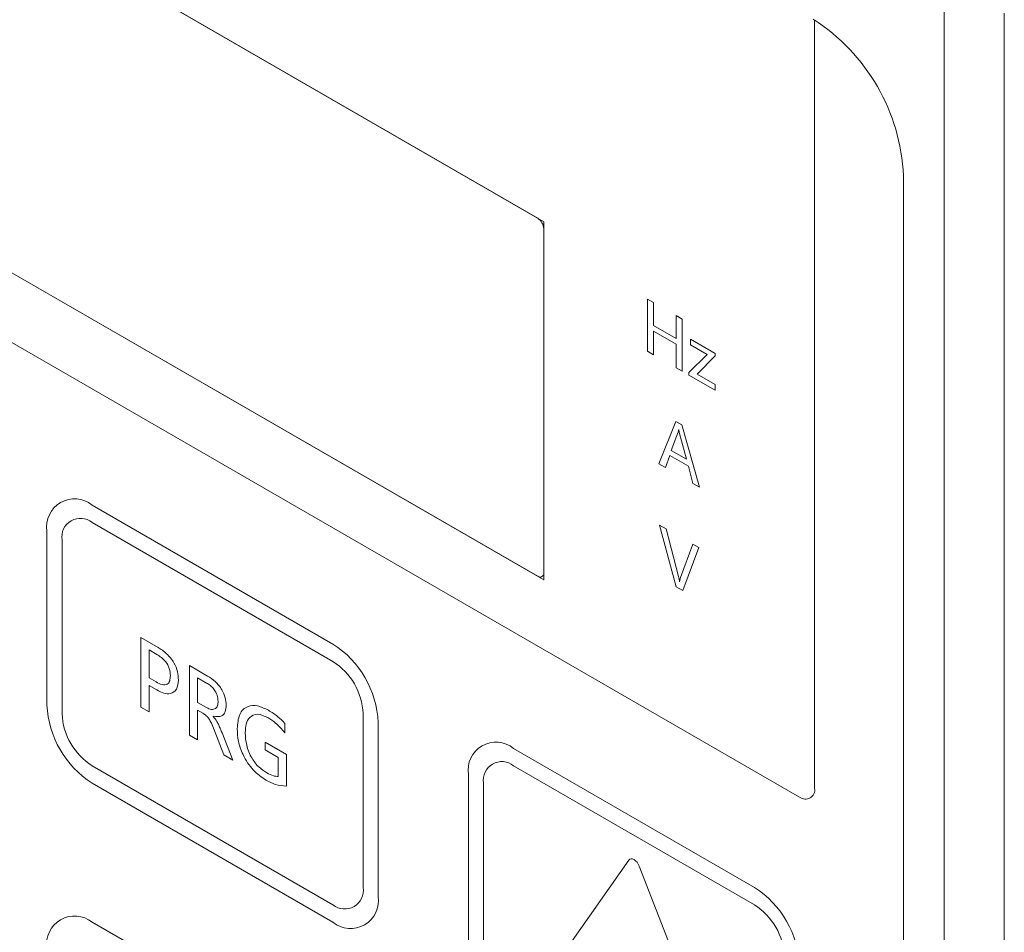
# Model space of a CAD drawing. Header units: millimetres. Extents: x -420 to 420, y -297 to 297.
# Tile 125 of 146: x 233 to 256, y 138 to 159. Entities that reach past the tile are written whole.
import ezdxf

# ---------------------------------------------------------------- set-up
doc = ezdxf.new("R2010")
doc.units = ezdxf.units.MM
doc.header["$MEASUREMENT"] = 0
doc.layers.add('layer 1', color=7, linetype='Continuous')

msp = doc.modelspace()

# ---------------------------------------------------------------- linework, layer by layer
at = {"layer": 'layer 1', "lineweight": 9}
for points in [[(244.9784, 154.5673), (244.9784, 154.5673), (219.5225, 169.2626), (219.5225, 169.2626)], [(244.837, 154.6489), (244.837, 154.6489), (219.664, 169.181), (219.664, 169.181)], [(213.5121, 162.6889), (213.5121, 162.6889), (250.9888, 141.0541), (250.9888, 141.0541)], [(219.5225, 160.8522), (219.5225, 160.8522), (244.9784, 146.1569), (244.9784, 146.1569)], [(219.664, 160.7706), (219.664, 160.7706), (244.837, 146.2385), (244.837, 146.2385)], [(254.3829, 42.2938), (254.3829, 42.2938), (254.3829, 159.8757), (254.3829, 159.8757)], [(255.7971, 159.4674), (255.7971, 159.4674), (255.7971, 42.7021), (255.7971, 42.7021)], [(253.4283, 155.65), (253.3602, 157.1467), (252.5691, 158.5169), (251.307, 159.3242)], [(251.3424, 150.4852), (251.3424, 150.4852), (251.3424, 159.3035), (251.3424, 159.3035)], [(253.4283, 109.6788), (253.4283, 109.6788), (253.4283, 155.65), (253.4283, 155.65)], [(244.9784, 154.404), (244.9739, 154.5037), (244.9211, 154.5951), (244.837, 154.6489)], [(244.9784, 146.1569), (244.9784, 146.1569), (244.9784, 154.5673), (244.9784, 154.5673)], [(244.9784, 146.3202), (244.9784, 146.3202), (244.9784, 154.404), (244.9784, 154.404)], [(247.4166, 152.7514), (247.4166, 152.7514), (247.5589, 152.6693), (247.5589, 152.6693)], [(247.4166, 151.5266), (247.4166, 151.5266), (247.4166, 152.7514), (247.4166, 152.7514)], [(247.5589, 152.6693), (247.5589, 152.6693), (247.5589, 152.1316), (247.5589, 152.1316)], [(248.0892, 151.8254), (248.0892, 151.8254), (248.0892, 152.3632), (248.0892, 152.3632)], [(248.0892, 152.3632), (248.0892, 152.3632), (248.2315, 152.281), (248.2315, 152.281)], [(248.2315, 152.281), (248.2315, 152.281), (248.2315, 151.0562), (248.2315, 151.0562)], [(247.5589, 152.1316), (247.5589, 152.1316), (248.0892, 151.8254), (248.0892, 151.8254)], [(247.5589, 151.9972), (247.5589, 151.9972), (247.5589, 151.4445), (247.5589, 151.4445)], [(248.0892, 151.691), (248.0892, 151.691), (247.5589, 151.9972), (247.5589, 151.9972)], [(248.4255, 151.8105), (248.4255, 151.8105), (249.0076, 151.4745), (249.0076, 151.4745)], [(248.4255, 151.6761), (248.4255, 151.6761), (248.4255, 151.8105), (248.4255, 151.8105)], [(247.5589, 151.4445), (247.5589, 151.4445), (247.4166, 151.5266), (247.4166, 151.5266)], [(248.0892, 151.1383), (248.0892, 151.1383), (248.0892, 151.691), (248.0892, 151.691)], [(248.8172, 151.45), (248.8172, 151.45), (248.4255, 151.6761), (248.4255, 151.6761)], [(248.3867, 151.0245), (248.3867, 151.0245), (248.8172, 151.45), (248.8172, 151.45)], [(249.0076, 151.4173), (249.0076, 151.4173), (248.5797, 150.9896), (248.5797, 150.9896)], [(249.0076, 151.4745), (249.0076, 151.4745), (249.0076, 151.4173), (249.0076, 151.4173)], [(248.2315, 151.0562), (248.2315, 151.0562), (248.0892, 151.1383), (248.0892, 151.1383)], [(248.3867, 150.9666), (248.3867, 150.9666), (248.3867, 151.0245), (248.3867, 151.0245)], [(249.0076, 150.6082), (249.0076, 150.6082), (248.3867, 150.9666), (248.3867, 150.9666)], [(248.5797, 150.9896), (248.5797, 150.9896), (249.0076, 150.7426), (249.0076, 150.7426)], [(249.0076, 150.7426), (249.0076, 150.7426), (249.0076, 150.6082), (249.0076, 150.6082)], [(251.3424, 142.8913), (251.3424, 142.8913), (251.3424, 150.4852), (251.3424, 150.4852)], [(247.6818, 148.8831), (247.6818, 148.8831), (248.0828, 149.8764), (248.0828, 149.8764)], [(248.0828, 149.8764), (248.0828, 149.8764), (248.225, 149.7943), (248.225, 149.7943)], [(248.1527, 149.6867), (248.1527, 149.6867), (248.1493, 149.6887), (248.1493, 149.6887)], [(248.225, 149.7943), (248.225, 149.7943), (248.639, 148.3305), (248.639, 148.3305)], [(248.1323, 149.6126), (248.1323, 149.6126), (247.974, 149.1924), (247.974, 149.1924)], [(248.3287, 148.9876), (248.3287, 148.9876), (248.1691, 149.5914), (248.1691, 149.5914)], [(247.974, 149.1924), (247.974, 149.1924), (248.3287, 148.9876), (248.3287, 148.9876)], [(247.9383, 149.0786), (247.9383, 149.0786), (247.837, 148.7935), (247.837, 148.7935)], [(248.3764, 148.8256), (248.3764, 148.8256), (247.9383, 149.0786), (247.9383, 149.0786)], [(247.837, 148.7935), (247.837, 148.7935), (247.6818, 148.8831), (247.6818, 148.8831)], [(248.4837, 148.4201), (248.4837, 148.4201), (248.3764, 148.8256), (248.3764, 148.8256)], [(248.639, 148.3305), (248.639, 148.3305), (248.4837, 148.4201), (248.4837, 148.4201)], [(240.0286, 144.6458), (240.0286, 144.6458), (234.3718, 147.9115), (234.3718, 147.9115)], [(240.0286, 144.2376), (240.0286, 144.2376), (234.3718, 147.5032), (234.3718, 147.5032)], [(247.7012, 147.443), (247.7012, 147.443), (247.8564, 147.3534), (247.8564, 147.3534)], [(248.0892, 145.9941), (248.0892, 145.9941), (247.7012, 147.443), (247.7012, 147.443)], [(247.8564, 147.3534), (247.8564, 147.3534), (248.146, 146.2349), (248.146, 146.2349)], [(233.3111, 147.299), (233.3111, 147.299), (233.3111, 143.2163), (233.3111, 143.2163)], [(233.6647, 147.0949), (233.6647, 147.0949), (233.6647, 143.0122), (233.6647, 143.0122)], [(248.1941, 146.2087), (248.1941, 146.2087), (248.4773, 146.9949), (248.4773, 146.9949)], [(248.6196, 146.9128), (248.6196, 146.9128), (248.2444, 145.9045), (248.2444, 145.9045)], [(248.4773, 146.9949), (248.4773, 146.9949), (248.6196, 146.9128), (248.6196, 146.9128)], [(248.2444, 145.9045), (248.2444, 145.9045), (248.0892, 145.9941), (248.0892, 145.9941)], [(248.1674, 146.1133), (248.1674, 146.1133), (248.1707, 146.1114), (248.1707, 146.1114)], [(235.5187, 144.7998), (235.5187, 144.7998), (235.9186, 144.5689), (235.9186, 144.5689)], [(235.5187, 143.1667), (235.5187, 143.1667), (235.5187, 144.7998), (235.5187, 144.7998)], [(241.0893, 142.8087), (241.0552, 143.5571), (240.6597, 144.2422), (240.0286, 144.6458)], [(235.7084, 144.511), (235.7084, 144.511), (235.7084, 143.8538), (235.7084, 143.8538)], [(235.8914, 144.4054), (235.8914, 144.4054), (235.7084, 144.511), (235.7084, 144.511)], [(236.657, 144.1427), (236.657, 144.1427), (237.0835, 143.8964), (237.0835, 143.8964)], [(236.657, 142.5096), (236.657, 142.5096), (236.657, 144.1427), (236.657, 144.1427)], [(240.7357, 143.0128), (240.713, 143.5117), (240.4493, 143.9685), (240.0286, 144.2376)], [(235.7084, 143.8538), (235.7084, 143.8538), (235.8741, 143.7581), (235.8741, 143.7581)], [(236.8467, 143.8539), (236.8467, 143.8539), (236.8467, 143.2763), (236.8467, 143.2763)], [(237.0587, 143.7315), (237.0587, 143.7315), (236.8467, 143.8539), (236.8467, 143.8539)], [(235.7084, 143.6745), (235.7084, 143.6745), (235.7084, 143.0572), (235.7084, 143.0572)], [(235.8889, 143.5703), (235.8889, 143.5703), (235.7084, 143.6745), (235.7084, 143.6745)], [(233.3111, 143.2163), (233.3452, 142.4679), (233.7407, 141.7828), (234.3718, 141.3791)], [(235.7084, 143.0572), (235.7084, 143.0572), (235.5187, 143.1667), (235.5187, 143.1667)], [(236.8467, 143.2763), (236.8467, 143.2763), (237.056, 143.1555), (237.056, 143.1555)], [(233.6647, 143.0122), (233.6874, 142.5133), (233.9511, 142.0565), (234.3718, 141.7874)], [(236.8467, 143.0971), (236.8467, 143.0971), (236.8467, 142.4001), (236.8467, 142.4001)], [(236.9752, 143.0229), (236.9752, 143.0229), (236.8467, 143.0971), (236.8467, 143.0971)], [(237.2126, 142.9524), (237.2126, 142.9524), (237.2126, 142.9471), (237.2126, 142.9471)], [(240.7357, 138.9301), (240.7357, 138.9301), (240.7357, 143.0128), (240.7357, 143.0128)], [(238.899, 142.7836), (238.899, 142.7836), (238.899, 142.5645), (238.899, 142.5645)], [(241.0893, 138.726), (241.0893, 138.726), (241.0893, 142.8087), (241.0893, 142.8087)], [(251.3424, 141.2583), (251.3424, 141.2583), (251.3424, 142.8913), (251.3424, 142.8913)], [(236.8467, 142.4001), (236.8467, 142.4001), (236.657, 142.5096), (236.657, 142.5096)], [(237.4675, 142.0416), (237.4675, 142.0416), (237.2379, 142.6338), (237.2379, 142.6338)], [(237.4225, 142.5618), (237.4225, 142.5618), (237.6745, 141.9222), (237.6745, 141.9222)], [(238.4333, 142.1612), (238.4333, 142.1612), (238.4333, 142.3405), (238.4333, 142.3405)], [(238.4333, 142.3405), (238.4333, 142.3405), (238.9335, 142.0517), (238.9335, 142.0517)], [(237.6745, 141.9222), (237.6745, 141.9222), (237.4675, 142.0416), (237.4675, 142.0416)], [(238.7438, 141.982), (238.7438, 141.982), (238.4333, 142.1612), (238.4333, 142.1612)], [(238.9335, 142.0517), (238.9335, 142.0517), (238.9335, 141.3127), (238.9335, 141.3127)], [(249.9281, 138.931), (249.9281, 138.931), (244.2713, 142.1966), (244.2713, 142.1966)], [(234.3718, 141.7874), (234.3718, 141.7874), (240.0286, 138.5218), (240.0286, 138.5218)], [(238.7438, 141.5364), (238.7438, 141.5364), (238.7438, 141.982), (238.7438, 141.982)], [(249.9281, 138.5227), (249.9281, 138.5227), (244.2713, 141.7883), (244.2713, 141.7883)], [(243.2106, 141.5841), (243.2106, 141.5841), (243.2106, 137.5014), (243.2106, 137.5014)], [(234.3718, 141.3791), (234.3718, 141.3791), (240.0286, 138.1135), (240.0286, 138.1135)], [(243.5642, 141.38), (243.5642, 141.38), (243.5642, 137.2973), (243.5642, 137.2973)], [(246.9772, 139.573), (246.9772, 139.573), (245.3851, 137.3076), (245.3851, 137.3076)], [(248.8144, 135.3279), (248.8144, 135.3279), (247.2222, 139.4316), (247.2222, 139.4316)], [(250.9888, 137.0939), (250.9547, 137.8422), (250.5592, 138.5273), (249.9281, 138.931)], [(250.6352, 137.298), (250.6125, 137.7969), (250.3488, 138.2536), (249.9281, 138.5227)], [(240.0286, 134.8473), (240.0286, 134.8473), (234.3718, 138.113), (234.3718, 138.113)]]:
    msp.add_open_spline(points, degree=3, dxfattribs=at)
for points, knots in [([(248.1493, 149.6887), (248.147, 149.6737), (248.1448, 149.6587), (248.1415, 149.6446), (248.1415, 149.6446), (248.1389, 149.6335), (248.1356, 149.6231), (248.1323, 149.6126)], [0, 0, 0, 0, 0.3333333, 0.3333333, 0.3333333, 0.3333333, 1, 1, 1, 1]), ([(248.1691, 149.5914), (248.1654, 149.6094), (248.1617, 149.6274), (248.1587, 149.6451), (248.1587, 149.6451), (248.1564, 149.6591), (248.1546, 149.6729), (248.1527, 149.6867)], [0, 0, 0, 0, 0.3333333, 0.3333333, 0.3333333, 0.3333333, 1, 1, 1, 1]), ([(234.3718, 147.9115), (234.161, 148.0834), (233.8658, 148.1072), (233.6302, 147.9711), (233.6302, 147.9711), (233.3945, 147.8351), (233.2676, 147.5675), (233.3111, 147.299)], [0, 0, 0, 0, 0.3333333, 0.3333333, 0.3333333, 0.3333333, 1, 1, 1, 1]), ([(234.3718, 147.5032), (234.2312, 147.6178), (234.0344, 147.6337), (233.8774, 147.543), (233.8774, 147.543), (233.7203, 147.4523), (233.6356, 147.2739), (233.6647, 147.0949)], [0, 0, 0, 0, 0.3333333, 0.3333333, 0.3333333, 0.3333333, 1, 1, 1, 1]), ([(244.837, 146.2385), (244.8651, 146.2156), (244.9044, 146.2124), (244.9359, 146.2306), (244.9359, 146.2306), (244.9673, 146.2487), (244.9842, 146.2844), (244.9784, 146.3202)], [0, 0, 0, 0, 0.3333333, 0.3333333, 0.3333333, 0.3333333, 1, 1, 1, 1]), ([(248.146, 146.2349), (248.1514, 146.2117), (248.1568, 146.1886), (248.1606, 146.166), (248.1606, 146.166), (248.1635, 146.1482), (248.1655, 146.1307), (248.1674, 146.1133)], [0, 0, 0, 0, 0.3333333, 0.3333333, 0.3333333, 0.3333333, 1, 1, 1, 1]), ([(248.1707, 146.1114), (248.1736, 146.1309), (248.1765, 146.1503), (248.1811, 146.1683), (248.1811, 146.1683), (248.1847, 146.1824), (248.1894, 146.1956), (248.1941, 146.2087)], [0, 0, 0, 0, 0.3333333, 0.3333333, 0.3333333, 0.3333333, 1, 1, 1, 1]), ([(235.9186, 144.5689), (235.9866, 144.5251), (236.0547, 144.4814), (236.1197, 144.4215), (236.1197, 144.4215), (236.1844, 144.362), (236.246, 144.2866), (236.2934, 144.2029), (236.2934, 144.2029), (236.3307, 144.137), (236.359, 144.066), (236.375, 143.9986), (236.375, 143.9986), (236.3911, 143.931), (236.3947, 143.8671), (236.3983, 143.8031)], [0, 0, 0, 0, 0.2, 0.2, 0.2, 0.2, 0.4, 0.4, 0.4, 0.4, 0.6, 0.6, 0.6, 0.6, 1, 1, 1, 1]), ([(236.2085, 143.9042), (236.2054, 143.9585), (236.2022, 144.0128), (236.1841, 144.0703), (236.1841, 144.0703), (236.1661, 144.1272), (236.1335, 144.1871), (236.0958, 144.2354), (236.0958, 144.2354), (236.0362, 144.3116), (235.9638, 144.3585), (235.8914, 144.4054)], [0, 0, 0, 0, 0.25, 0.25, 0.25, 0.25, 0.5, 0.5, 0.5, 0.5, 1, 1, 1, 1]), ([(235.8741, 143.7581), (235.9216, 143.7335), (235.969, 143.709), (236.0146, 143.6977), (236.0146, 143.6977), (236.0599, 143.6866), (236.1033, 143.6886), (236.1363, 143.7088), (236.1363, 143.7088), (236.1623, 143.7247), (236.1818, 143.7518), (236.1927, 143.7862), (236.1927, 143.7862), (236.2038, 143.8207), (236.2061, 143.8625), (236.2085, 143.9042)], [0, 0, 0, 0, 0.2, 0.2, 0.2, 0.2, 0.4, 0.4, 0.4, 0.4, 0.6, 0.6, 0.6, 0.6, 1, 1, 1, 1]), ([(237.0835, 143.8964), (237.1445, 143.8572), (237.2055, 143.8181), (237.2637, 143.7648), (237.2637, 143.7648), (237.3216, 143.7118), (237.3767, 143.6449), (237.4203, 143.5703), (237.4203, 143.5703), (237.4546, 143.5116), (237.4817, 143.4482), (237.497, 143.3879), (237.497, 143.3879), (237.5123, 143.3273), (237.5158, 143.2698), (237.5193, 143.2123)], [0, 0, 0, 0, 0.2, 0.2, 0.2, 0.2, 0.4, 0.4, 0.4, 0.4, 0.6, 0.6, 0.6, 0.6, 1, 1, 1, 1]), ([(236.3983, 143.8031), (236.3901, 143.7241), (236.3819, 143.6451), (236.3518, 143.5889), (236.3518, 143.5889), (236.3218, 143.5328), (236.2699, 143.4994), (236.2103, 143.4859), (236.2103, 143.4859), (236.1632, 143.4752), (236.1113, 143.4768), (236.057, 143.4929), (236.057, 143.4929), (236.0026, 143.5091), (235.9458, 143.5397), (235.8889, 143.5703)], [0, 0, 0, 0, 0.2, 0.2, 0.2, 0.2, 0.4, 0.4, 0.4, 0.4, 0.6, 0.6, 0.6, 0.6, 1, 1, 1, 1]), ([(237.3296, 143.3038), (237.3261, 143.3502), (237.3226, 143.3967), (237.3069, 143.445), (237.3069, 143.445), (237.2913, 143.4931), (237.2635, 143.543), (237.2312, 143.5851), (237.2312, 143.5851), (237.2056, 143.6184), (237.1771, 143.6468), (237.1479, 143.6703), (237.1479, 143.6703), (237.1186, 143.6939), (237.0887, 143.7127), (237.0587, 143.7315)], [0, 0, 0, 0, 0.2, 0.2, 0.2, 0.2, 0.4, 0.4, 0.4, 0.4, 0.6, 0.6, 0.6, 0.6, 1, 1, 1, 1]), ([(237.056, 143.1555), (237.0963, 143.1363), (237.1365, 143.1171), (237.1735, 143.1121), (237.1735, 143.1121), (237.2103, 143.1071), (237.2438, 143.1162), (237.27, 143.1365), (237.27, 143.1365), (237.2906, 143.1525), (237.3066, 143.1754), (237.3158, 143.2044), (237.3158, 143.2044), (237.325, 143.2335), (237.3273, 143.2686), (237.3296, 143.3038)], [0, 0, 0, 0, 0.2, 0.2, 0.2, 0.2, 0.4, 0.4, 0.4, 0.4, 0.6, 0.6, 0.6, 0.6, 1, 1, 1, 1]), ([(237.5193, 143.2123), (237.5155, 143.1572), (237.5118, 143.1022), (237.4958, 143.0576), (237.4958, 143.0576), (237.4798, 143.0131), (237.4516, 142.9791), (237.4161, 142.9608), (237.4161, 142.9608), (237.3603, 142.9321), (237.2865, 142.9423), (237.2126, 142.9524)], [0, 0, 0, 0, 0.25, 0.25, 0.25, 0.25, 0.5, 0.5, 0.5, 0.5, 1, 1, 1, 1]), ([(237.778, 142.6575), (237.7885, 142.7785), (237.799, 142.8996), (237.8394, 142.9918), (237.8394, 142.9918), (237.8797, 143.0838), (237.9497, 143.1471), (238.0346, 143.1797), (238.0346, 143.1797), (238.1015, 143.2053), (238.1777, 143.2117), (238.2588, 143.1938), (238.2588, 143.1938), (238.3401, 143.1759), (238.4265, 143.1336), (238.5128, 143.0912)], [0, 0, 0, 0, 0.2, 0.2, 0.2, 0.2, 0.4, 0.4, 0.4, 0.4, 0.6, 0.6, 0.6, 0.6, 1, 1, 1, 1]), ([(237.2379, 142.6338), (237.2172, 142.6852), (237.1965, 142.7367), (237.1722, 142.7874), (237.1722, 142.7874), (237.1566, 142.8202), (237.1394, 142.8527), (237.1193, 142.8832), (237.1193, 142.8832), (237.0992, 142.9137), (237.0761, 142.9424), (237.0517, 142.9653), (237.0517, 142.9653), (237.0271, 142.9883), (237.0012, 143.0056), (236.9752, 143.0229)], [0, 0, 0, 0, 0.2, 0.2, 0.2, 0.2, 0.4, 0.4, 0.4, 0.4, 0.6, 0.6, 0.6, 0.6, 1, 1, 1, 1]), ([(237.2126, 142.9471), (237.2441, 142.9086), (237.2757, 142.8701), (237.3015, 142.8273), (237.3015, 142.8273), (237.3183, 142.7994), (237.3327, 142.7697), (237.3464, 142.7401), (237.3464, 142.7401), (237.3601, 142.7104), (237.3732, 142.6809), (237.3858, 142.6512), (237.3858, 142.6512), (237.3983, 142.6215), (237.4104, 142.5916), (237.4225, 142.5618)], [0, 0, 0, 0, 0.2, 0.2, 0.2, 0.2, 0.4, 0.4, 0.4, 0.4, 0.6, 0.6, 0.6, 0.6, 1, 1, 1, 1]), ([(238.4961, 142.9216), (238.4137, 142.9583), (238.3314, 142.9949), (238.2583, 142.9984), (238.2583, 142.9984), (238.1852, 143.0018), (238.1214, 142.9721), (238.0734, 142.9222), (238.0734, 142.9222), (238.0356, 142.8828), (238.0075, 142.8308), (237.9916, 142.7688), (237.9916, 142.7688), (237.9755, 142.7066), (237.9716, 142.6343), (237.9677, 142.562)], [0, 0, 0, 0, 0.2, 0.2, 0.2, 0.2, 0.4, 0.4, 0.4, 0.4, 0.6, 0.6, 0.6, 0.6, 1, 1, 1, 1]), ([(238.5128, 143.0912), (238.5872, 143.0455), (238.6617, 142.9998), (238.7334, 142.9404), (238.7334, 142.9404), (238.7897, 142.8938), (238.8443, 142.8387), (238.899, 142.7836)], [0, 0, 0, 0, 0.3333333, 0.3333333, 0.3333333, 0.3333333, 1, 1, 1, 1]), ([(238.899, 142.5645), (238.8278, 142.6469), (238.7566, 142.7292), (238.6808, 142.7931), (238.6808, 142.7931), (238.6211, 142.8435), (238.5586, 142.8826), (238.4961, 142.9216)], [0, 0, 0, 0, 0.3333333, 0.3333333, 0.3333333, 0.3333333, 1, 1, 1, 1]), ([(238.4571, 141.4505), (238.3533, 141.5216), (238.2495, 141.5928), (238.1557, 141.6923), (238.1557, 141.6923), (238.0622, 141.7914), (237.9787, 141.9187), (237.9159, 142.0503), (237.9159, 142.0503), (237.8663, 142.1542), (237.8297, 142.2607), (237.8088, 142.3622), (237.8088, 142.3622), (237.7879, 142.464), (237.7829, 142.5608), (237.778, 142.6575)], [0, 0, 0, 0, 0.2, 0.2, 0.2, 0.2, 0.4, 0.4, 0.4, 0.4, 0.6, 0.6, 0.6, 0.6, 1, 1, 1, 1]), ([(237.9677, 142.562), (237.9725, 142.4665), (237.9774, 142.3711), (238.0015, 142.2696), (238.0015, 142.2696), (238.0255, 142.1688), (238.0685, 142.062), (238.1267, 141.9647), (238.1267, 141.9647), (238.1726, 141.888), (238.2278, 141.8172), (238.2869, 141.761), (238.2869, 141.761), (238.3461, 141.7046), (238.4091, 141.6628), (238.4721, 141.621)], [0, 0, 0, 0, 0.2, 0.2, 0.2, 0.2, 0.4, 0.4, 0.4, 0.4, 0.6, 0.6, 0.6, 0.6, 1, 1, 1, 1]), ([(244.2713, 142.1966), (244.0604, 142.3686), (243.7653, 142.3923), (243.5296, 142.2563), (243.5296, 142.2563), (243.294, 142.1202), (243.1671, 141.8527), (243.2106, 141.5841)], [0, 0, 0, 0, 0.3333333, 0.3333333, 0.3333333, 0.3333333, 1, 1, 1, 1]), ([(244.2713, 141.7883), (244.1307, 141.903), (243.9339, 141.9188), (243.7769, 141.8281), (243.7769, 141.8281), (243.6198, 141.7374), (243.5351, 141.5591), (243.5642, 141.38)], [0, 0, 0, 0, 0.3333333, 0.3333333, 0.3333333, 0.3333333, 1, 1, 1, 1]), ([(238.4721, 141.621), (238.5252, 141.5929), (238.5782, 141.5649), (238.6286, 141.5511), (238.6286, 141.5511), (238.6681, 141.5403), (238.7059, 141.5383), (238.7438, 141.5364)], [0, 0, 0, 0, 0.3333333, 0.3333333, 0.3333333, 0.3333333, 1, 1, 1, 1]), ([(238.9335, 141.3127), (238.8485, 141.3168), (238.7636, 141.321), (238.6741, 141.3502), (238.6741, 141.3502), (238.6036, 141.3733), (238.5303, 141.4119), (238.4571, 141.4505)], [0, 0, 0, 0, 0.3333333, 0.3333333, 0.3333333, 0.3333333, 1, 1, 1, 1]), ([(250.9888, 141.0541), (251.0591, 140.9968), (251.1575, 140.9888), (251.236, 141.0342), (251.236, 141.0342), (251.3145, 141.0796), (251.3569, 141.1687), (251.3424, 141.2583)], [0, 0, 0, 0, 0.3333333, 0.3333333, 0.3333333, 0.3333333, 1, 1, 1, 1]), ([(247.2222, 139.4316), (247.2222, 139.4316), (247.1997, 139.4784), (247.1997, 139.4784), (247.1997, 139.4784), (247.1997, 139.4784), (247.1704, 139.5212), (247.1704, 139.5212), (247.1704, 139.5212), (247.1704, 139.5212), (247.1363, 139.5573), (247.1363, 139.5573), (247.1363, 139.5573), (247.1363, 139.5573), (247.0997, 139.5839), (247.0997, 139.5839), (247.0997, 139.5839), (247.0997, 139.5839), (247.0631, 139.5995), (247.0631, 139.5995), (247.0631, 139.5995), (247.0631, 139.5995), (247.029, 139.6029), (247.029, 139.6029), (247.029, 139.6029), (247.029, 139.6029), (246.9997, 139.5938), (246.9997, 139.5938), (246.9997, 139.5938), (246.9997, 139.5938), (246.9772, 139.573), (246.9772, 139.573)], [0, 0, 0, 0, 0.1111111, 0.1111111, 0.1111111, 0.1111111, 0.2222222, 0.2222222, 0.2222222, 0.2222222, 0.3333333, 0.3333333, 0.3333333, 0.3333333, 0.4444444, 0.4444444, 0.4444444, 0.4444444, 0.5555556, 0.5555556, 0.5555556, 0.5555556, 0.6666667, 0.6666667, 0.6666667, 0.6666667, 0.7777778, 0.7777778, 0.7777778, 0.7777778, 1, 1, 1, 1]), ([(240.0286, 138.5218), (240.1692, 138.4071), (240.366, 138.3913), (240.5231, 138.482), (240.5231, 138.482), (240.6801, 138.5727), (240.7648, 138.7511), (240.7358, 138.9301)], [0, 0, 0, 0, 0.3333333, 0.3333333, 0.3333333, 0.3333333, 1, 1, 1, 1]), ([(240.0286, 138.1135), (240.2395, 137.9415), (240.5347, 137.9178), (240.7703, 138.0539), (240.7703, 138.0539), (241.0059, 138.1899), (241.1329, 138.4574), (241.0893, 138.726)], [0, 0, 0, 0, 0.3333333, 0.3333333, 0.3333333, 0.3333333, 1, 1, 1, 1]), ([(234.3718, 138.113), (234.161, 138.285), (233.8658, 138.3087), (233.6302, 138.1726), (233.6302, 138.1726), (233.3945, 138.0366), (233.2676, 137.769), (233.3111, 137.5005)], [0, 0, 0, 0, 0.3333333, 0.3333333, 0.3333333, 0.3333333, 1, 1, 1, 1])]:
    msp.add_open_spline(points, degree=3, knots=knots, dxfattribs=at)

doc.saveas('drawing.dxf')
